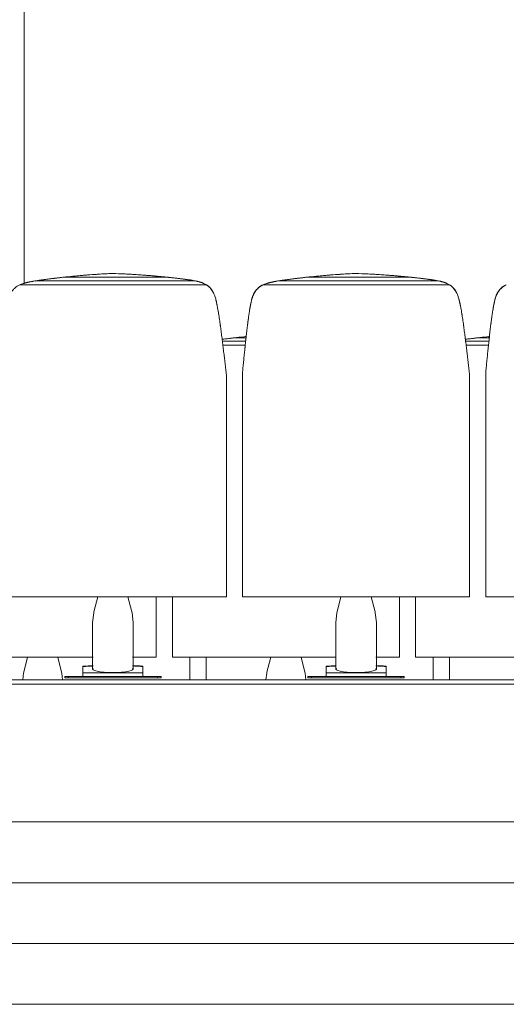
# Model space of a CAD drawing. Header units: metres. Extents: x 3.7 to 90.5, y -1.7 to 14.3.
# Tile 130 of 256: x 51.8 to 53, y -1.3 to 1.1. Entities that reach past the tile are written whole.
import ezdxf

# ---------------------------------------------------------------- set-up
doc = ezdxf.new("R2010")
doc.units = ezdxf.units.M
for name, color, linetype, lineweight in [('A-FLOR', 7, 'Continuous', 18), ('A-FLOR-MCUT', 7, 'Continuous', 18), ('A-WALL', 7, 'Continuous', 18), ('I-FURN', 7, 'Continuous', 18)]:
    doc.layers.add(name, color=color, linetype=linetype, lineweight=lineweight)

# ---------------------------------------------------------------- blocks, each defined once
blk = doc.blocks.new('Furniture_Figueras-Seating_Smartseat_13011 - 13011-7113735-Corte 2')
at = {"layer": 'I-FURN'}
for points, knots in [([(58.151, -0.4834), (58.151, -0.4954), (58.151, -0.5151), (58.151, -0.5336), (58.151, -0.54)], [-0.376105, -0.376105, -0.376105, -0.376105, -0.2658746, -0.2084118, -0.2084118, -0.2084118, -0.2084118]), ([(58.191, -0.54), (58.191, -0.5336), (58.191, -0.5151), (58.191, -0.4954), (58.191, -0.4834)], [0.2084197, 0.2084197, 0.2084197, 0.2084197, 0.2658746, 0.3763045, 0.3763045, 0.3763045, 0.3763045]), ([(58.751, -0.4834), (58.751, -0.4954), (58.751, -0.5151), (58.751, -0.5336), (58.751, -0.54)], [-0.376105, -0.376105, -0.376105, -0.376105, -0.2658746, -0.2084118, -0.2084118, -0.2084118, -0.2084118]), ([(58.791, -0.54), (58.791, -0.5336), (58.791, -0.5151), (58.791, -0.4954), (58.791, -0.4834)], [0.2084197, 0.2084197, 0.2084197, 0.2084197, 0.2658746, 0.3763045, 0.3763045, 0.3763045, 0.3763045])]:
    blk.add_open_spline(points, degree=3, knots=knots, dxfattribs=at)
blk = doc.blocks.new('Furniture_Figueras-Seating_Smartseat_13011 - 13011-6860599-Corte 2')
at = {"layer": 'I-FURN'}
for p, q in [((58.2885, 0.2958), (58.2311, 0.2958)), ((58.2642, 0.3044), (58.2895, 0.3044)), ((58.8885, 0.2958), (58.8311, 0.2958)), ((58.8642, 0.3044), (58.8895, 0.3044)), ((58.2875, 0.2859), (58.2323, 0.2859)), ((58.8875, 0.2859), (58.8323, 0.2859)), ((57.5078, -0.4835), (57.9121, -0.4835)), ((57.7505, -0.4835), (57.741, -0.5208)), ((57.8345, -0.5208), (57.825, -0.4835)), ((58.0096, -0.4835), (58.0678, -0.4835)), ((58.0398, -0.4835), (58.0678, -0.4835)), ((58.0678, -0.4835), (58.0678, -0.4778)), ((58.1078, -0.4778), (58.1078, -0.4835)), ((58.1078, -0.4835), (58.5121, -0.4835)), ((58.1078, -0.4835), (58.1358, -0.4835)), ((58.3505, -0.4835), (58.341, -0.5208)), ((58.4345, -0.5208), (58.425, -0.4835)), ((58.6096, -0.4835), (58.6678, -0.4835)), ((58.6398, -0.4835), (58.6678, -0.4835)), ((58.6678, -0.4835), (58.6678, -0.4778)), ((58.7078, -0.4778), (58.7078, -0.4835)), ((58.7078, -0.4835), (59.1121, -0.4835)), ((58.7078, -0.4835), (58.7358, -0.4835))]:
    blk.add_line(p, q, dxfattribs=at)
at = {"layer": 'I-FURN', "flags": 128}
for points in [[(57.7385, -0.54), (57.7405, -0.5231), (57.741, -0.5208)], [(57.837, -0.54), (57.835, -0.5231), (57.8345, -0.5208)], [(58.3385, -0.54), (58.3405, -0.5231), (58.341, -0.5208)], [(58.437, -0.54), (58.435, -0.5231), (58.4345, -0.5208)]]:
    blk.add_lwpolyline(points, dxfattribs=at)
at = {"layer": 'I-FURN'}
for points, knots in [([(58.2303, 0.3003), (58.2334, 0.3007), (58.2405, 0.3016), (58.2517, 0.303), (58.26, 0.3039), (58.2642, 0.3044)], [0.7984229, 0.7984229, 0.7984229, 0.7984229, 0.8571429, 0.9285714, 1, 1, 1, 1]), ([(58.2893, 0.307), (58.2817, 0.3063), (58.2663, 0.3047), (58.2465, 0.3024), (58.2347, 0.3009), (58.2306, 0.3003), (58.2304, 0.3003)], [0, 0, 0, 0, 0.125, 0.25, 0.3125, 0.3155458, 0.3155458, 0.3155458, 0.3155458]), ([(58.2499, 0.3027), (58.2513, 0.3029), (58.2541, 0.3032), (58.2569, 0.3036), (58.2583, 0.3038)], [0.70560011, 0.70560011, 0.70560011, 0.70560011, 0.71428571, 0.72391194, 0.72391194, 0.72391194, 0.72391194]), ([(58.8303, 0.3003), (58.8334, 0.3007), (58.8405, 0.3016), (58.8517, 0.303), (58.86, 0.3039), (58.8642, 0.3044)], [0.7984229, 0.7984229, 0.7984229, 0.7984229, 0.8571429, 0.9285714, 1, 1, 1, 1]), ([(58.8893, 0.307), (58.8817, 0.3063), (58.8663, 0.3047), (58.8465, 0.3024), (58.8347, 0.3009), (58.8306, 0.3003), (58.8304, 0.3003)], [0, 0, 0, 0, 0.125, 0.25, 0.3125, 0.3155458, 0.3155458, 0.3155458, 0.3155458]), ([(58.8499, 0.3027), (58.8513, 0.3029), (58.8541, 0.3032), (58.8569, 0.3036), (58.8583, 0.3038)], [0.70560011, 0.70560011, 0.70560011, 0.70560011, 0.71428571, 0.72391194, 0.72391194, 0.72391194, 0.72391194]), ([(58.0678, -0.3346), (58.0678, -0.3459), (58.0678, -0.3751), (58.0678, -0.4142), (58.0678, -0.4519), (58.0678, -0.4778)], [-0.3685098, -0.3685098, -0.3685098, -0.3685098, -0.2658746, -0.1189851, 0, 0, 0, 0]), ([(58.1078, -0.4778), (58.1078, -0.4519), (58.1078, -0.4142), (58.1078, -0.3752), (58.1078, -0.346), (58.1078, -0.3347)], [0, 0, 0, 0, 0.1189851, 0.2658746, 0.3681796, 0.3681796, 0.3681796, 0.3681796]), ([(58.6678, -0.3346), (58.6678, -0.3459), (58.6678, -0.3751), (58.6678, -0.4142), (58.6678, -0.4519), (58.6678, -0.4778)], [-0.3685098, -0.3685098, -0.3685098, -0.3685098, -0.2658746, -0.1189851, 0, 0, 0, 0]), ([(58.7078, -0.4778), (58.7078, -0.4519), (58.7078, -0.4142), (58.7078, -0.3752), (58.7078, -0.346), (58.7078, -0.3347)], [0, 0, 0, 0, 0.1189851, 0.2658746, 0.3681796, 0.3681796, 0.3681796, 0.3681796])]:
    blk.add_open_spline(points, degree=3, knots=knots, dxfattribs=at)
for points in [[(58.2642, 0.3044), (58.2527, 0.3031), (58.2415, 0.3018), (58.2305, 0.3003)], [(58.2867, 0.3067), (58.2877, 0.3069), (58.2887, 0.307), (58.2897, 0.3071)], [(58.8642, 0.3044), (58.8527, 0.3031), (58.8415, 0.3018), (58.8305, 0.3003)], [(58.8867, 0.3067), (58.8877, 0.3069), (58.8887, 0.307), (58.8897, 0.3071)]]:
    blk.add_open_spline(points, degree=3, dxfattribs=at)
blk = doc.blocks.new('Furniture_Figueras-Seating_Smartseat_13011 - 13011-7674538-Corte 2')
at = {"layer": 'I-FURN'}
for p, q in [((57.9586, 0.4628), (57.9579, 0.4627)), ((57.961, 0.4627), (57.9579, 0.4627)), ((58.5586, 0.4628), (58.5579, 0.4627)), ((58.561, 0.4627), (58.5579, 0.4627)), ((58.1628, 0.4447), (57.7714, 0.4447)), ((57.8373, 0.4533), (58.0979, 0.4533)), ((58.7628, 0.4447), (58.3714, 0.4447)), ((58.4373, 0.4533), (58.6979, 0.4533)), ((58.1917, 0.4348), (57.7314, 0.4348)), ((58.7917, 0.4348), (58.3314, 0.4348)), ((57.6809, -0.3346), (58.2409, -0.3346)), ((57.9236, -0.3346), (57.9141, -0.372)), ((58.0076, -0.372), (57.9981, -0.3346)), ((58.2129, -0.3346), (58.2409, -0.3346)), ((58.2409, -0.3346), (58.2409, -0.3289)), ((58.2809, -0.3289), (58.2809, -0.3346)), ((58.2809, -0.3346), (58.8409, -0.3346)), ((58.2809, -0.3346), (58.3089, -0.3346)), ((58.5236, -0.3346), (58.5141, -0.372)), ((58.6076, -0.372), (58.5981, -0.3346)), ((58.8129, -0.3346), (58.8409, -0.3346)), ((58.8409, -0.3346), (58.8409, -0.3289)), ((58.8809, -0.3289), (58.8809, -0.3346)), ((58.8809, -0.3346), (59.4409, -0.3346)), ((58.8809, -0.3346), (58.9089, -0.3346)), ((57.9109, -0.398), (57.9109, -0.513)), ((58.0109, -0.513), (58.0109, -0.398)), ((58.5109, -0.398), (58.5109, -0.513)), ((58.6109, -0.513), (58.6109, -0.398)), ((57.8871, -0.5226), (57.8871, -0.507)), ((58.0349, -0.5068), (58.0349, -0.5226)), ((58.4871, -0.5226), (58.4871, -0.507)), ((58.6349, -0.5068), (58.6349, -0.5226)), ((57.842, -0.531), (57.842, -0.535)), ((57.8508, -0.531), (57.842, -0.531)), ((57.8868, -0.531), (57.8508, -0.531)), ((57.8508, -0.535), (57.8508, -0.531)), ((57.8871, -0.5279), (57.8871, -0.5226)), ((57.8871, -0.5226), (58.0349, -0.5226)), ((57.8871, -0.5279), (57.8871, -0.531)), ((57.8871, -0.531), (57.8935, -0.531)), ((58.0311, -0.531), (57.8907, -0.531)), ((58.0283, -0.531), (58.0349, -0.531)), ((58.0349, -0.5226), (58.0349, -0.5279)), ((58.0349, -0.531), (58.0349, -0.5279)), ((58.0709, -0.531), (58.0352, -0.531)), ((58.0797, -0.531), (58.0709, -0.531)), ((58.0709, -0.531), (58.0709, -0.535)), ((58.0797, -0.535), (58.0797, -0.531)), ((58.442, -0.531), (58.442, -0.535)), ((58.4508, -0.531), (58.442, -0.531)), ((58.4868, -0.531), (58.4508, -0.531)), ((58.4508, -0.535), (58.4508, -0.531)), ((58.4871, -0.5279), (58.4871, -0.5226)), ((58.4871, -0.5226), (58.6349, -0.5226)), ((58.4871, -0.5279), (58.4871, -0.531)), ((58.4871, -0.531), (58.4935, -0.531)), ((58.6311, -0.531), (58.4907, -0.531)), ((58.6283, -0.531), (58.6349, -0.531)), ((58.6349, -0.5226), (58.6349, -0.5279)), ((58.6349, -0.531), (58.6349, -0.5279)), ((58.6709, -0.531), (58.6352, -0.531)), ((58.6797, -0.531), (58.6709, -0.531)), ((58.6709, -0.531), (58.6709, -0.535)), ((58.6797, -0.535), (58.6797, -0.531)), ((57.842, -0.535), (57.8508, -0.535)), ((57.8508, -0.535), (58.0709, -0.535)), ((58.0709, -0.535), (58.0797, -0.535)), ((58.442, -0.535), (58.4508, -0.535)), ((58.4508, -0.535), (58.6709, -0.535)), ((58.6709, -0.535), (58.6797, -0.535))]:
    blk.add_line(p, q, dxfattribs=at)
at = {"layer": 'I-FURN', "flags": 128}
for points in [[(57.9109, -0.398), (57.9136, -0.3742), (57.9141, -0.372)], [(58.0109, -0.398), (58.0082, -0.3742), (58.0076, -0.372)], [(58.5109, -0.398), (58.5136, -0.3742), (58.5141, -0.372)], [(58.6109, -0.398), (58.6082, -0.3742), (58.6076, -0.372)]]:
    blk.add_lwpolyline(points, dxfattribs=at)
at = {"layer": 'I-FURN'}
for centre, major_axis, ratio, start_param, end_param in [((57.9051, 0.2595), (0.597, 0), 0.34202, 1.477008, 1.480066), ((58.5051, 0.2595), (0.597, 0), 0.34202, 1.477008, 1.480066), ((57.9609, -0.513), (0.05, 0), 0.173648, 2.917193, 4.712389), ((57.9609, -0.513), (0.05, 0), 0.173648, 4.712389, 6.507585), ((58.5609, -0.513), (0.05, 0), 0.173648, 2.917193, 4.712389), ((58.5609, -0.513), (0.05, 0), 0.173648, 4.712389, 6.507585)]:
    blk.add_ellipse(centre, major_axis=major_axis, ratio=ratio, start_param=start_param, end_param=end_param, dxfattribs=at)
for points in [[(57.9579, 0.4627), (57.9419, 0.4621), (57.9099, 0.4602), (57.8782, 0.4574), (57.8624, 0.4559)], [(58.0711, 0.4559), (58.0529, 0.4575), (58.0163, 0.4604), (57.9795, 0.4622), (57.961, 0.4627)], [(58.5579, 0.4627), (58.5419, 0.4621), (58.5099, 0.4602), (58.4782, 0.4574), (58.4624, 0.4559)], [(58.6711, 0.4559), (58.6529, 0.4575), (58.6163, 0.4604), (58.5795, 0.4622), (58.561, 0.4627)], [(57.8373, 0.4533), (57.8258, 0.452), (57.8034, 0.4493), (57.7819, 0.4463), (57.7714, 0.4447)], [(57.7926, 0.4478), (57.7931, 0.4478), (57.7936, 0.4479), (57.7941, 0.4479)], [(58.1628, 0.4447), (58.1528, 0.4464), (58.1318, 0.4495), (58.1094, 0.4521), (58.0979, 0.4533)], [(58.1145, 0.4514), (58.1152, 0.4514), (58.1159, 0.4513), (58.1166, 0.4512)], [(58.4373, 0.4533), (58.4258, 0.452), (58.4034, 0.4493), (58.3819, 0.4463), (58.3714, 0.4447)], [(58.3926, 0.4478), (58.3931, 0.4478), (58.3936, 0.4479), (58.3941, 0.4479)], [(58.7628, 0.4447), (58.7528, 0.4464), (58.7318, 0.4495), (58.7094, 0.4521), (58.6979, 0.4533)], [(58.7145, 0.4514), (58.7152, 0.4514), (58.7159, 0.4513), (58.7166, 0.4512)], [(58.1917, 0.4348), (58.1924, 0.4343), (58.1931, 0.4339), (58.1937, 0.4334)], [(58.3295, 0.4336), (58.3299, 0.4339), (58.3303, 0.4342), (58.3306, 0.4344)], [(58.7917, 0.4348), (58.7924, 0.4343), (58.7931, 0.4339), (58.7937, 0.4334)], [(58.9295, 0.4336), (58.9299, 0.4339), (58.9303, 0.4342), (58.9306, 0.4344)], [(58.215, 0.3972), (58.2151, 0.3968), (58.2152, 0.3964), (58.2153, 0.396)], [(58.2156, 0.3947), (58.216, 0.393), (58.2163, 0.3914), (58.2166, 0.3897)], [(58.2166, 0.3897), (58.2163, 0.3914), (58.216, 0.393), (58.2156, 0.3947)], [(58.2164, 0.3922), (58.2167, 0.391), (58.2169, 0.3899), (58.2172, 0.3887)], [(58.302, 0.3914), (58.3022, 0.3925), (58.3025, 0.3936), (58.3027, 0.3947)], [(58.3027, 0.3947), (58.3025, 0.3936), (58.3022, 0.3925), (58.302, 0.3914)], [(58.815, 0.3972), (58.8151, 0.3968), (58.8152, 0.3964), (58.8153, 0.396)], [(58.8156, 0.3947), (58.816, 0.393), (58.8163, 0.3914), (58.8166, 0.3897)], [(58.8166, 0.3897), (58.8163, 0.3914), (58.816, 0.393), (58.8156, 0.3947)], [(58.8164, 0.3922), (58.8167, 0.391), (58.8169, 0.3899), (58.8172, 0.3887)], [(58.902, 0.3914), (58.9022, 0.3925), (58.9025, 0.3936), (58.9027, 0.3947)], [(58.9027, 0.3947), (58.9025, 0.3936), (58.9022, 0.3925), (58.902, 0.3914)], [(58.2304, 0.3013), (58.2305, 0.3007), (58.2305, 0.3), (58.2306, 0.2994)], [(58.8304, 0.3013), (58.8305, 0.3007), (58.8305, 0.3), (58.8306, 0.2994)], [(58.2337, 0.2743), (58.2339, 0.2729), (58.234, 0.2715), (58.2342, 0.2702)], [(58.2342, 0.2702), (58.234, 0.2715), (58.2339, 0.2729), (58.2337, 0.2743)], [(58.234, 0.272), (58.2341, 0.2715), (58.2341, 0.2709), (58.2342, 0.2704)], [(58.2865, 0.2778), (58.2867, 0.2791), (58.2868, 0.2803), (58.287, 0.2817)], [(58.2865, 0.2767), (58.2866, 0.2776), (58.2867, 0.2785), (58.2868, 0.2794)], [(58.2868, 0.2794), (58.2867, 0.2785), (58.2866, 0.2776), (58.2865, 0.2767)], [(58.8337, 0.2743), (58.8339, 0.2729), (58.834, 0.2715), (58.8342, 0.2702)], [(58.8342, 0.2702), (58.834, 0.2715), (58.8339, 0.2729), (58.8337, 0.2743)], [(58.834, 0.272), (58.8341, 0.2715), (58.8341, 0.2709), (58.8342, 0.2704)], [(58.8865, 0.2778), (58.8867, 0.2791), (58.8868, 0.2803), (58.887, 0.2817)], [(58.8865, 0.2767), (58.8866, 0.2776), (58.8867, 0.2785), (58.8868, 0.2794)], [(58.8868, 0.2794), (58.8867, 0.2785), (58.8866, 0.2776), (58.8865, 0.2767)], [(57.8871, -0.5059), (57.8954, -0.5054), (57.9037, -0.5051), (57.9121, -0.5048)], [(57.8871, -0.507), (57.8871, -0.5067), (57.8871, -0.5063), (57.8871, -0.506), (57.8871, -0.5059)], [(58.0096, -0.5047), (58.0181, -0.505), (58.0265, -0.5053), (58.0349, -0.5057)], [(58.0349, -0.5057), (58.0349, -0.5058), (58.0349, -0.5061), (58.0349, -0.5066), (58.0349, -0.5068)], [(58.4871, -0.5059), (58.4954, -0.5054), (58.5037, -0.5051), (58.5121, -0.5048)], [(58.4871, -0.507), (58.4871, -0.5067), (58.4871, -0.5063), (58.4871, -0.506), (58.4871, -0.5059)], [(58.6096, -0.5047), (58.6181, -0.505), (58.6265, -0.5053), (58.6349, -0.5057)], [(58.6349, -0.5057), (58.6349, -0.5058), (58.6349, -0.5061), (58.6349, -0.5066), (58.6349, -0.5068)]]:
    blk.add_open_spline(points, degree=3, dxfattribs=at)
for points, knots in [([(57.9153, 0.4602), (57.9188, 0.4605), (57.9278, 0.4612), (57.9424, 0.4621), (57.9536, 0.4626), (57.9592, 0.4628)], [0.90583312, 0.90583312, 0.90583312, 0.90583312, 0.92857143, 0.96428571, 1, 1, 1, 1]), ([(57.9592, 0.4628), (57.9698, 0.4625), (57.9858, 0.4618), (58.0067, 0.4607), (58.0224, 0.4597), (58.0384, 0.4587), (58.0531, 0.4575), (58.0624, 0.4567), (58.0665, 0.4563)], [0, 0, 0, 0, 0.0666667, 0.1, 0.1333333, 0.1666667, 0.2, 0.2258472, 0.2258472, 0.2258472, 0.2258472]), ([(58.5153, 0.4602), (58.5188, 0.4605), (58.5278, 0.4612), (58.5424, 0.4621), (58.5536, 0.4626), (58.5592, 0.4628)], [0.90583312, 0.90583312, 0.90583312, 0.90583312, 0.92857143, 0.96428571, 1, 1, 1, 1]), ([(58.5592, 0.4628), (58.5698, 0.4625), (58.5858, 0.4618), (58.6067, 0.4607), (58.6224, 0.4597), (58.6384, 0.4587), (58.6531, 0.4575), (58.6624, 0.4567), (58.6665, 0.4563)], [0, 0, 0, 0, 0.0666667, 0.1, 0.1333333, 0.1666667, 0.2, 0.2258472, 0.2258472, 0.2258472, 0.2258472]), ([(57.7714, 0.4447), (57.7692, 0.4445), (57.7659, 0.444), (57.762, 0.4432), (57.7598, 0.4428), (57.7581, 0.4424), (57.7564, 0.442), (57.7541, 0.4416), (57.7513, 0.441), (57.7484, 0.4403), (57.7462, 0.4398), (57.7445, 0.4393), (57.7428, 0.4388), (57.7406, 0.4382), (57.7368, 0.4369), (57.7336, 0.4356), (57.7314, 0.4348)], [0, 0, 0, 0, 0.166667, 0.25, 0.291667, 0.333333, 0.375, 0.416667, 0.5, 0.583333, 0.625, 0.666667, 0.708333, 0.75, 0.833333, 1, 1, 1, 1]), ([(57.7464, 0.4398), (57.7468, 0.44), (57.7476, 0.4402), (57.7484, 0.4404), (57.7488, 0.4405)], [0.42857143, 0.42857143, 0.42857143, 0.42857143, 0.4375, 0.44400406, 0.44400406, 0.44400406, 0.44400406]), ([(57.7515, 0.4411), (57.7513, 0.4411), (57.7507, 0.4409), (57.7496, 0.4407), (57.7487, 0.4404), (57.7482, 0.4403)], [0.60684528, 0.60684528, 0.60684528, 0.60684528, 0.609375, 0.6171875, 0.625, 0.625, 0.625, 0.625]), ([(57.7621, 0.4431), (57.7627, 0.4433), (57.7635, 0.4434), (57.7643, 0.4436), (57.7644, 0.4436)], [0.571428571, 0.571428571, 0.571428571, 0.571428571, 0.575892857, 0.576647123, 0.576647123, 0.576647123, 0.576647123]), ([(57.7685, 0.4442), (57.7688, 0.4443), (57.7701, 0.4445), (57.7722, 0.4448), (57.7757, 0.4454), (57.7799, 0.446), (57.785, 0.4467), (57.7902, 0.4474), (57.7958, 0.4482), (57.8032, 0.4492), (57.8129, 0.4504), (57.8248, 0.4518), (57.8331, 0.4528), (57.8373, 0.4533)], [0.5652266, 0.5652266, 0.5652266, 0.5652266, 0.5714286, 0.5892857, 0.6071429, 0.6428571, 0.6785714, 0.7142857, 0.75, 0.7857143, 0.8571429, 0.9285714, 1, 1, 1, 1]), ([(57.8624, 0.4559), (57.8548, 0.4551), (57.8395, 0.4536), (57.8196, 0.4512), (57.8041, 0.4493), (57.7925, 0.4477), (57.7834, 0.4465), (57.7771, 0.4456), (57.7734, 0.445), (57.7716, 0.4447), (57.7707, 0.4446)], [0, 0, 0, 0, 0.125, 0.25, 0.3125, 0.375, 0.4375, 0.46875, 0.484375, 0.5, 0.5, 0.5, 0.5]), ([(57.823, 0.4516), (57.8244, 0.4518), (57.8272, 0.4521), (57.83, 0.4525), (57.8314, 0.4526)], [0.70560011, 0.70560011, 0.70560011, 0.70560011, 0.71428571, 0.72391194, 0.72391194, 0.72391194, 0.72391194]), ([(57.8598, 0.4556), (57.8653, 0.4562), (57.8764, 0.4573), (57.8912, 0.4585), (57.9004, 0.4592), (57.9041, 0.4594)], [0.78571429, 0.78571429, 0.78571429, 0.78571429, 0.82142857, 0.85714286, 0.88136691, 0.88136691, 0.88136691, 0.88136691]), ([(58.1591, 0.4454), (58.1582, 0.4455), (58.1565, 0.4458), (58.1539, 0.4463), (58.1504, 0.4469), (58.1461, 0.4475), (58.1409, 0.4482), (58.1339, 0.4491), (58.1252, 0.4502), (58.1146, 0.4514), (58.1036, 0.4527), (58.0925, 0.4538), (58.0818, 0.4549), (58.0747, 0.4556), (58.0711, 0.4559)], [0.484375, 0.484375, 0.484375, 0.484375, 0.5, 0.515625, 0.53125, 0.5625, 0.59375, 0.625, 0.6875, 0.75, 0.8125, 0.875, 0.9375, 1, 1, 1, 1]), ([(58.0815, 0.4549), (58.0829, 0.4548), (58.0866, 0.4544), (58.0903, 0.454), (58.0926, 0.4538)], [0.25768219, 0.25768219, 0.25768219, 0.25768219, 0.26666667, 0.28146409, 0.28146409, 0.28146409, 0.28146409]), ([(58.0979, 0.4533), (58.1025, 0.4528), (58.1115, 0.4518), (58.1213, 0.4506), (58.1267, 0.45), (58.1279, 0.4498)], [0, 0, 0, 0, 0.0833333, 0.1666667, 0.1920482, 0.1920482, 0.1920482, 0.1920482]), ([(58.1347, 0.449), (58.1352, 0.449), (58.1377, 0.4486), (58.1411, 0.4482), (58.1449, 0.4477), (58.1477, 0.4472), (58.1505, 0.4468), (58.1533, 0.4464), (58.1552, 0.4461), (58.1561, 0.446)], [0.2389943, 0.2389943, 0.2389943, 0.2389943, 0.25, 0.2916667, 0.3125, 0.3333333, 0.3541667, 0.375, 0.3968038, 0.3968038, 0.3968038, 0.3968038]), ([(58.1421, 0.448), (58.1428, 0.4479), (58.1447, 0.4477), (58.1472, 0.4473), (58.1491, 0.447), (58.1496, 0.4469)], [0.3873475, 0.3873475, 0.3873475, 0.3873475, 0.39166667, 0.4, 0.40348941, 0.40348941, 0.40348941, 0.40348941]), ([(58.1917, 0.4348), (58.1906, 0.4355), (58.1882, 0.4368), (58.1853, 0.4382), (58.1829, 0.4392), (58.181, 0.4399), (58.1795, 0.4404), (58.1783, 0.4408), (58.1774, 0.4411), (58.1764, 0.4414), (58.1752, 0.4418), (58.1736, 0.4422), (58.1717, 0.4427), (58.1699, 0.4432), (58.1681, 0.4436), (58.1657, 0.4442), (58.164, 0.4445), (58.1628, 0.4447)], [0, 0, 0, 0, 0.125, 0.25, 0.3125, 0.375, 0.4375, 0.46875, 0.5, 0.53125, 0.5625, 0.625, 0.6875, 0.75, 0.8125, 0.875, 1, 1, 1, 1]), ([(58.3714, 0.4447), (58.3692, 0.4445), (58.3659, 0.444), (58.362, 0.4432), (58.3598, 0.4428), (58.3581, 0.4424), (58.3564, 0.442), (58.3541, 0.4416), (58.3513, 0.441), (58.3484, 0.4403), (58.3462, 0.4398), (58.3445, 0.4393), (58.3428, 0.4388), (58.3406, 0.4382), (58.3368, 0.4369), (58.3336, 0.4356), (58.3314, 0.4348)], [0, 0, 0, 0, 0.166667, 0.25, 0.291667, 0.333333, 0.375, 0.416667, 0.5, 0.583333, 0.625, 0.666667, 0.708333, 0.75, 0.833333, 1, 1, 1, 1]), ([(58.3464, 0.4398), (58.3468, 0.44), (58.3476, 0.4402), (58.3484, 0.4404), (58.3488, 0.4405)], [0.42857143, 0.42857143, 0.42857143, 0.42857143, 0.4375, 0.44400406, 0.44400406, 0.44400406, 0.44400406]), ([(58.3515, 0.4411), (58.3513, 0.4411), (58.3507, 0.4409), (58.3496, 0.4407), (58.3487, 0.4404), (58.3482, 0.4403)], [0.60684528, 0.60684528, 0.60684528, 0.60684528, 0.609375, 0.6171875, 0.625, 0.625, 0.625, 0.625]), ([(58.3621, 0.4431), (58.3627, 0.4433), (58.3635, 0.4434), (58.3643, 0.4436), (58.3644, 0.4436)], [0.571428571, 0.571428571, 0.571428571, 0.571428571, 0.575892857, 0.576647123, 0.576647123, 0.576647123, 0.576647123]), ([(58.3685, 0.4442), (58.3688, 0.4443), (58.3701, 0.4445), (58.3722, 0.4448), (58.3757, 0.4454), (58.3799, 0.446), (58.385, 0.4467), (58.3902, 0.4474), (58.3958, 0.4482), (58.4032, 0.4492), (58.4129, 0.4504), (58.4248, 0.4518), (58.4331, 0.4528), (58.4373, 0.4533)], [0.5652266, 0.5652266, 0.5652266, 0.5652266, 0.5714286, 0.5892857, 0.6071429, 0.6428571, 0.6785714, 0.7142857, 0.75, 0.7857143, 0.8571429, 0.9285714, 1, 1, 1, 1]), ([(58.4624, 0.4559), (58.4548, 0.4551), (58.4395, 0.4536), (58.4196, 0.4512), (58.4041, 0.4493), (58.3925, 0.4477), (58.3834, 0.4465), (58.3771, 0.4456), (58.3734, 0.445), (58.3716, 0.4447), (58.3707, 0.4446)], [0, 0, 0, 0, 0.125, 0.25, 0.3125, 0.375, 0.4375, 0.46875, 0.484375, 0.5, 0.5, 0.5, 0.5]), ([(58.423, 0.4516), (58.4244, 0.4518), (58.4272, 0.4521), (58.43, 0.4525), (58.4314, 0.4526)], [0.70560011, 0.70560011, 0.70560011, 0.70560011, 0.71428571, 0.72391194, 0.72391194, 0.72391194, 0.72391194]), ([(58.4598, 0.4556), (58.4653, 0.4562), (58.4764, 0.4573), (58.4912, 0.4585), (58.5004, 0.4592), (58.5041, 0.4594)], [0.78571429, 0.78571429, 0.78571429, 0.78571429, 0.82142857, 0.85714286, 0.88136691, 0.88136691, 0.88136691, 0.88136691]), ([(58.7591, 0.4454), (58.7582, 0.4455), (58.7565, 0.4458), (58.7539, 0.4463), (58.7504, 0.4469), (58.7461, 0.4475), (58.7409, 0.4482), (58.7339, 0.4491), (58.7252, 0.4502), (58.7146, 0.4514), (58.7036, 0.4527), (58.6925, 0.4538), (58.6818, 0.4549), (58.6747, 0.4556), (58.6711, 0.4559)], [0.484375, 0.484375, 0.484375, 0.484375, 0.5, 0.515625, 0.53125, 0.5625, 0.59375, 0.625, 0.6875, 0.75, 0.8125, 0.875, 0.9375, 1, 1, 1, 1]), ([(58.6815, 0.4549), (58.6829, 0.4548), (58.6866, 0.4544), (58.6903, 0.454), (58.6926, 0.4538)], [0.25768219, 0.25768219, 0.25768219, 0.25768219, 0.26666667, 0.28146409, 0.28146409, 0.28146409, 0.28146409]), ([(58.6979, 0.4533), (58.7025, 0.4528), (58.7115, 0.4518), (58.7213, 0.4506), (58.7267, 0.45), (58.7279, 0.4498)], [0, 0, 0, 0, 0.0833333, 0.1666667, 0.1920482, 0.1920482, 0.1920482, 0.1920482]), ([(58.7347, 0.449), (58.7352, 0.449), (58.7377, 0.4486), (58.7411, 0.4482), (58.7449, 0.4477), (58.7477, 0.4472), (58.7505, 0.4468), (58.7533, 0.4464), (58.7552, 0.4461), (58.7561, 0.446)], [0.2389943, 0.2389943, 0.2389943, 0.2389943, 0.25, 0.2916667, 0.3125, 0.3333333, 0.3541667, 0.375, 0.3968038, 0.3968038, 0.3968038, 0.3968038]), ([(58.7421, 0.448), (58.7428, 0.4479), (58.7447, 0.4477), (58.7472, 0.4473), (58.7491, 0.447), (58.7496, 0.4469)], [0.3873475, 0.3873475, 0.3873475, 0.3873475, 0.39166667, 0.4, 0.40348941, 0.40348941, 0.40348941, 0.40348941]), ([(58.7917, 0.4348), (58.7906, 0.4355), (58.7882, 0.4368), (58.7853, 0.4382), (58.7829, 0.4392), (58.781, 0.4399), (58.7795, 0.4404), (58.7783, 0.4408), (58.7774, 0.4411), (58.7764, 0.4414), (58.7752, 0.4418), (58.7736, 0.4422), (58.7717, 0.4427), (58.7699, 0.4432), (58.7681, 0.4436), (58.7657, 0.4442), (58.764, 0.4445), (58.7628, 0.4447)], [0, 0, 0, 0, 0.125, 0.25, 0.3125, 0.375, 0.4375, 0.46875, 0.5, 0.53125, 0.5625, 0.625, 0.6875, 0.75, 0.8125, 0.875, 1, 1, 1, 1]), ([(57.7314, 0.4348), (57.727, 0.433), (57.721, 0.4291), (57.7153, 0.423), (57.7125, 0.4192), (57.7105, 0.4162), (57.7087, 0.4131), (57.7068, 0.4088), (57.7049, 0.4032), (57.7034, 0.3974), (57.7024, 0.3933), (57.7018, 0.3909), (57.7014, 0.3891), (57.701, 0.3874), (57.7004, 0.385), (57.6996, 0.3808), (57.6986, 0.375), (57.6977, 0.3693), (57.6971, 0.3649), (57.6965, 0.3616), (57.696, 0.3582), (57.6954, 0.3536), (57.6946, 0.3478), (57.6937, 0.3407), (57.6928, 0.3339), (57.692, 0.327), (57.6909, 0.3175), (57.6895, 0.305), (57.688, 0.2908), (57.6865, 0.2767), (57.685, 0.2626), (57.6836, 0.2486), (57.6822, 0.2342), (57.6813, 0.2248), (57.6809, 0.2204)], [0, 0, 0, 0, 0.0625, 0.09375, 0.109375, 0.125, 0.140625, 0.15625, 0.1875, 0.21875, 0.234375, 0.242188, 0.25, 0.257812, 0.265625, 0.28125, 0.3125, 0.34375, 0.359375, 0.375, 0.390625, 0.40625, 0.4375, 0.46875, 0.5, 0.53125, 0.5625, 0.625, 0.6875, 0.75, 0.8125, 0.875, 0.9375, 1, 1, 1, 1]), ([(58.2409, 0.213), (58.2406, 0.2152), (58.2401, 0.2196), (58.239, 0.229), (58.2376, 0.2414), (58.2359, 0.2559), (58.2342, 0.2701), (58.2325, 0.2845), (58.2307, 0.2993), (58.2291, 0.3116), (58.2279, 0.3211), (58.2269, 0.328), (58.226, 0.3351), (58.225, 0.3423), (58.224, 0.3496), (58.2228, 0.3566), (58.2217, 0.3635), (58.2206, 0.3705), (58.2195, 0.3766), (58.2187, 0.3809), (58.2182, 0.3834), (58.2178, 0.3852), (58.2174, 0.3871), (58.2169, 0.3895), (58.216, 0.3936), (58.2147, 0.3994), (58.2131, 0.405), (58.2115, 0.4095), (58.2094, 0.4139), (58.2064, 0.4193), (58.2008, 0.4273), (58.1956, 0.4322), (58.1917, 0.4348)], [0, 0, 0, 0, 0.03125, 0.0625, 0.125, 0.1875, 0.25, 0.3125, 0.375, 0.4375, 0.46875, 0.5, 0.53125, 0.5625, 0.59375, 0.625, 0.65625, 0.6875, 0.71875, 0.734375, 0.742188, 0.75, 0.757812, 0.765625, 0.78125, 0.8125, 0.84375, 0.859375, 0.875, 0.90625, 0.9375, 1, 1, 1, 1]), ([(58.2097, 0.4134), (58.2095, 0.414), (58.2084, 0.416), (58.2063, 0.4197), (58.2033, 0.4241), (58.1998, 0.4283), (58.1965, 0.4315), (58.1942, 0.4332), (58.1933, 0.4338)], [0.1144692, 0.1144692, 0.1144692, 0.1144692, 0.125, 0.15625, 0.1875, 0.21875, 0.25, 0.2700493, 0.2700493, 0.2700493, 0.2700493]), ([(58.2006, 0.4269), (58.2007, 0.4269), (58.2012, 0.4265), (58.202, 0.4257), (58.2032, 0.4245), (58.2043, 0.4233), (58.2052, 0.4222), (58.2057, 0.4214), (58.2059, 0.4211)], [0.52456884, 0.52456884, 0.52456884, 0.52456884, 0.525, 0.52916667, 0.53333333, 0.5375, 0.54166667, 0.54409223, 0.54409223, 0.54409223, 0.54409223]), ([(58.2026, 0.4248), (58.2032, 0.424), (58.2051, 0.4217), (58.2069, 0.4189), (58.2081, 0.4169), (58.2082, 0.4166)], [0.77060686, 0.77060686, 0.77060686, 0.77060686, 0.79166667, 0.83333333, 0.8408583, 0.8408583, 0.8408583, 0.8408583]), ([(58.3314, 0.4348), (58.327, 0.433), (58.321, 0.4291), (58.3153, 0.423), (58.3125, 0.4192), (58.3105, 0.4162), (58.3087, 0.4131), (58.3068, 0.4088), (58.3049, 0.4032), (58.3034, 0.3974), (58.3024, 0.3933), (58.3018, 0.3909), (58.3014, 0.3891), (58.301, 0.3874), (58.3004, 0.385), (58.2996, 0.3808), (58.2986, 0.375), (58.2977, 0.3693), (58.2971, 0.3649), (58.2965, 0.3616), (58.296, 0.3582), (58.2954, 0.3536), (58.2946, 0.3478), (58.2937, 0.3407), (58.2928, 0.3339), (58.292, 0.327), (58.2909, 0.3175), (58.2895, 0.305), (58.288, 0.2908), (58.2865, 0.2767), (58.285, 0.2626), (58.2836, 0.2486), (58.2822, 0.2342), (58.2813, 0.2248), (58.2809, 0.2204)], [0, 0, 0, 0, 0.0625, 0.09375, 0.109375, 0.125, 0.140625, 0.15625, 0.1875, 0.21875, 0.234375, 0.242188, 0.25, 0.257812, 0.265625, 0.28125, 0.3125, 0.34375, 0.359375, 0.375, 0.390625, 0.40625, 0.4375, 0.46875, 0.5, 0.53125, 0.5625, 0.625, 0.6875, 0.75, 0.8125, 0.875, 0.9375, 1, 1, 1, 1]), ([(58.3298, 0.4341), (58.3296, 0.434), (58.3285, 0.4334), (58.3267, 0.4324), (58.3243, 0.4308), (58.3213, 0.4285), (58.3177, 0.4253), (58.3139, 0.421), (58.3105, 0.4164), (58.3078, 0.4115), (58.3048, 0.4045), (58.3033, 0.3988), (58.3027, 0.3947)], [0.7299719, 0.7299719, 0.7299719, 0.7299719, 0.734375, 0.75, 0.765625, 0.78125, 0.8125, 0.84375, 0.875, 0.90625, 0.9375, 1, 1, 1, 1]), ([(58.3027, 0.3947), (58.3033, 0.3987), (58.3048, 0.4044), (58.3077, 0.4113), (58.3095, 0.4145), (58.3105, 0.4161)], [0, 0, 0, 0, 0.0714286, 0.1071429, 0.1428571, 0.1428571, 0.1428571, 0.1428571]), ([(58.3052, 0.4054), (58.3056, 0.4065), (58.3063, 0.4082), (58.3074, 0.4103), (58.3082, 0.4117), (58.3088, 0.4126), (58.3091, 0.413)], [0.41071429, 0.41071429, 0.41071429, 0.41071429, 0.41964286, 0.42410714, 0.42857143, 0.43189239, 0.43189239, 0.43189239, 0.43189239]), ([(58.3107, 0.4164), (58.3116, 0.4179), (58.3137, 0.4208), (58.3174, 0.425), (58.3209, 0.4282), (58.3238, 0.4304), (58.3253, 0.4315), (58.326, 0.432)], [0.145267, 0.145267, 0.145267, 0.145267, 0.1785714, 0.2142857, 0.25, 0.2678571, 0.2857143, 0.2857143, 0.2857143, 0.2857143]), ([(58.3269, 0.4325), (58.3274, 0.4328), (58.3283, 0.4334), (58.3292, 0.4338), (58.3297, 0.4341)], [0.29243225, 0.29243225, 0.29243225, 0.29243225, 0.30357143, 0.31349023, 0.31349023, 0.31349023, 0.31349023]), ([(58.8409, 0.213), (58.8406, 0.2152), (58.8401, 0.2196), (58.839, 0.229), (58.8376, 0.2414), (58.8359, 0.2559), (58.8342, 0.2701), (58.8325, 0.2845), (58.8307, 0.2993), (58.8291, 0.3116), (58.8279, 0.3211), (58.8269, 0.328), (58.826, 0.3351), (58.825, 0.3423), (58.824, 0.3496), (58.8228, 0.3566), (58.8217, 0.3635), (58.8206, 0.3705), (58.8195, 0.3766), (58.8187, 0.3809), (58.8182, 0.3834), (58.8178, 0.3852), (58.8174, 0.3871), (58.8169, 0.3895), (58.816, 0.3936), (58.8147, 0.3994), (58.8131, 0.405), (58.8115, 0.4095), (58.8094, 0.4139), (58.8064, 0.4193), (58.8008, 0.4273), (58.7956, 0.4322), (58.7917, 0.4348)], [0, 0, 0, 0, 0.03125, 0.0625, 0.125, 0.1875, 0.25, 0.3125, 0.375, 0.4375, 0.46875, 0.5, 0.53125, 0.5625, 0.59375, 0.625, 0.65625, 0.6875, 0.71875, 0.734375, 0.742188, 0.75, 0.757812, 0.765625, 0.78125, 0.8125, 0.84375, 0.859375, 0.875, 0.90625, 0.9375, 1, 1, 1, 1]), ([(58.8097, 0.4134), (58.8095, 0.414), (58.8084, 0.416), (58.8063, 0.4197), (58.8033, 0.4241), (58.7998, 0.4283), (58.7965, 0.4315), (58.7942, 0.4332), (58.7933, 0.4338)], [0.1144692, 0.1144692, 0.1144692, 0.1144692, 0.125, 0.15625, 0.1875, 0.21875, 0.25, 0.2700493, 0.2700493, 0.2700493, 0.2700493]), ([(58.8006, 0.4269), (58.8007, 0.4269), (58.8012, 0.4265), (58.802, 0.4257), (58.8032, 0.4245), (58.8043, 0.4233), (58.8052, 0.4222), (58.8057, 0.4214), (58.8059, 0.4211)], [0.52456884, 0.52456884, 0.52456884, 0.52456884, 0.525, 0.52916667, 0.53333333, 0.5375, 0.54166667, 0.54409223, 0.54409223, 0.54409223, 0.54409223]), ([(58.8026, 0.4248), (58.8032, 0.424), (58.8051, 0.4217), (58.8069, 0.4189), (58.8081, 0.4169), (58.8082, 0.4166)], [0.77060686, 0.77060686, 0.77060686, 0.77060686, 0.79166667, 0.83333333, 0.8408583, 0.8408583, 0.8408583, 0.8408583]), ([(58.9314, 0.4348), (58.927, 0.433), (58.921, 0.4291), (58.9153, 0.423), (58.9125, 0.4192), (58.9105, 0.4162), (58.9087, 0.4131), (58.9068, 0.4088), (58.9049, 0.4032), (58.9034, 0.3974), (58.9024, 0.3933), (58.9018, 0.3909), (58.9014, 0.3891), (58.901, 0.3874), (58.9004, 0.385), (58.8996, 0.3808), (58.8986, 0.375), (58.8977, 0.3693), (58.8971, 0.3649), (58.8965, 0.3616), (58.896, 0.3582), (58.8954, 0.3536), (58.8946, 0.3478), (58.8937, 0.3407), (58.8928, 0.3339), (58.892, 0.327), (58.8909, 0.3175), (58.8895, 0.305), (58.888, 0.2908), (58.8865, 0.2767), (58.885, 0.2626), (58.8836, 0.2486), (58.8822, 0.2342), (58.8813, 0.2248), (58.8809, 0.2204)], [0, 0, 0, 0, 0.0625, 0.09375, 0.109375, 0.125, 0.140625, 0.15625, 0.1875, 0.21875, 0.234375, 0.242188, 0.25, 0.257812, 0.265625, 0.28125, 0.3125, 0.34375, 0.359375, 0.375, 0.390625, 0.40625, 0.4375, 0.46875, 0.5, 0.53125, 0.5625, 0.625, 0.6875, 0.75, 0.8125, 0.875, 0.9375, 1, 1, 1, 1]), ([(58.9298, 0.4341), (58.9296, 0.434), (58.9285, 0.4334), (58.9267, 0.4324), (58.9243, 0.4308), (58.9213, 0.4285), (58.9177, 0.4253), (58.9139, 0.421), (58.9105, 0.4164), (58.9078, 0.4115), (58.9048, 0.4045), (58.9033, 0.3988), (58.9027, 0.3947)], [0.7299719, 0.7299719, 0.7299719, 0.7299719, 0.734375, 0.75, 0.765625, 0.78125, 0.8125, 0.84375, 0.875, 0.90625, 0.9375, 1, 1, 1, 1]), ([(58.9027, 0.3947), (58.9033, 0.3987), (58.9048, 0.4044), (58.9077, 0.4113), (58.9095, 0.4145), (58.9105, 0.4161)], [0, 0, 0, 0, 0.0714286, 0.1071429, 0.1428571, 0.1428571, 0.1428571, 0.1428571]), ([(58.9052, 0.4054), (58.9056, 0.4065), (58.9063, 0.4082), (58.9074, 0.4103), (58.9082, 0.4117), (58.9088, 0.4126), (58.9091, 0.413)], [0.41071429, 0.41071429, 0.41071429, 0.41071429, 0.41964286, 0.42410714, 0.42857143, 0.43189239, 0.43189239, 0.43189239, 0.43189239]), ([(58.9107, 0.4164), (58.9116, 0.4179), (58.9137, 0.4208), (58.9174, 0.425), (58.9209, 0.4282), (58.9238, 0.4304), (58.9253, 0.4315), (58.926, 0.432)], [0.145267, 0.145267, 0.145267, 0.145267, 0.1785714, 0.2142857, 0.25, 0.2678571, 0.2857143, 0.2857143, 0.2857143, 0.2857143]), ([(58.9269, 0.4325), (58.9274, 0.4328), (58.9283, 0.4334), (58.9292, 0.4338), (58.9297, 0.4341)], [0.29243225, 0.29243225, 0.29243225, 0.29243225, 0.30357143, 0.31349023, 0.31349023, 0.31349023, 0.31349023]), ([(58.2156, 0.3947), (58.215, 0.3983), (58.214, 0.4027), (58.2125, 0.4068), (58.2123, 0.4076)], [0, 0, 0, 0, 0.0625, 0.07684776, 0.07684776, 0.07684776, 0.07684776]), ([(58.8156, 0.3947), (58.815, 0.3983), (58.814, 0.4027), (58.8125, 0.4068), (58.8123, 0.4076)], [0, 0, 0, 0, 0.0625, 0.07684776, 0.07684776, 0.07684776, 0.07684776]), ([(58.2205, 0.3712), (58.2205, 0.3709), (58.2208, 0.3693), (58.2213, 0.3663), (58.2218, 0.363), (58.2221, 0.3611), (58.2222, 0.3606)], [0.65624704, 0.65624704, 0.65624704, 0.65624704, 0.65833333, 0.66666667, 0.675, 0.67801856, 0.67801856, 0.67801856, 0.67801856]), ([(58.2982, 0.3724), (58.2982, 0.3728), (58.2985, 0.3746), (58.299, 0.3771), (58.2995, 0.3799), (58.2999, 0.382), (58.3002, 0.3834), (58.3003, 0.3841)], [0.33688274, 0.33688274, 0.33688274, 0.33688274, 0.33928571, 0.34821429, 0.35267857, 0.35714286, 0.36160714, 0.36160714, 0.36160714, 0.36160714]), ([(58.8205, 0.3712), (58.8205, 0.3709), (58.8208, 0.3693), (58.8213, 0.3663), (58.8218, 0.363), (58.8221, 0.3611), (58.8222, 0.3606)], [0.65624704, 0.65624704, 0.65624704, 0.65624704, 0.65833333, 0.66666667, 0.675, 0.67801856, 0.67801856, 0.67801856, 0.67801856]), ([(58.8982, 0.3724), (58.8982, 0.3728), (58.8985, 0.3746), (58.899, 0.3771), (58.8995, 0.3799), (58.8999, 0.382), (58.9002, 0.3834), (58.9003, 0.3841)], [0.33688274, 0.33688274, 0.33688274, 0.33688274, 0.33928571, 0.34821429, 0.35267857, 0.35714286, 0.36160714, 0.36160714, 0.36160714, 0.36160714]), ([(58.225, 0.3424), (58.225, 0.342), (58.2253, 0.3402), (58.2257, 0.337), (58.2263, 0.3327), (58.2267, 0.3297), (58.2269, 0.3281), (58.227, 0.3279)], [0.71432, 0.71432, 0.71432, 0.71432, 0.71666667, 0.725, 0.73333333, 0.74166667, 0.7433048, 0.7433048, 0.7433048, 0.7433048]), ([(58.2932, 0.3365), (58.2932, 0.3372), (58.2934, 0.3384), (58.2936, 0.3396), (58.2936, 0.3401)], [0.65449389, 0.65449389, 0.65449389, 0.65449389, 0.66666667, 0.67519651, 0.67519651, 0.67519651, 0.67519651]), ([(58.2936, 0.3401), (58.2936, 0.3396), (58.2934, 0.3384), (58.2932, 0.3372), (58.2932, 0.3365)], [0.32480349, 0.32480349, 0.32480349, 0.32480349, 0.33333333, 0.34550611, 0.34550611, 0.34550611, 0.34550611]), ([(58.2937, 0.3405), (58.2938, 0.3415), (58.2941, 0.3439), (58.2946, 0.3478), (58.295, 0.3506), (58.2952, 0.3519)], [0.27017278, 0.27017278, 0.27017278, 0.27017278, 0.27678571, 0.28571429, 0.29385417, 0.29385417, 0.29385417, 0.29385417]), ([(58.825, 0.3424), (58.825, 0.342), (58.8253, 0.3402), (58.8257, 0.337), (58.8263, 0.3327), (58.8267, 0.3297), (58.8269, 0.3281), (58.827, 0.3279)], [0.71432, 0.71432, 0.71432, 0.71432, 0.71666667, 0.725, 0.73333333, 0.74166667, 0.7433048, 0.7433048, 0.7433048, 0.7433048]), ([(58.8932, 0.3365), (58.8932, 0.3372), (58.8934, 0.3384), (58.8936, 0.3396), (58.8936, 0.3401)], [0.65449389, 0.65449389, 0.65449389, 0.65449389, 0.66666667, 0.67519651, 0.67519651, 0.67519651, 0.67519651]), ([(58.8936, 0.3401), (58.8936, 0.3396), (58.8934, 0.3384), (58.8932, 0.3372), (58.8932, 0.3365)], [0.32480349, 0.32480349, 0.32480349, 0.32480349, 0.33333333, 0.34550611, 0.34550611, 0.34550611, 0.34550611]), ([(58.8937, 0.3405), (58.8938, 0.3415), (58.8941, 0.3439), (58.8946, 0.3478), (58.895, 0.3506), (58.8952, 0.3519)], [0.27017278, 0.27017278, 0.27017278, 0.27017278, 0.27678571, 0.28571429, 0.29385417, 0.29385417, 0.29385417, 0.29385417]), ([(58.2256, 0.3376), (58.2257, 0.337), (58.2259, 0.3353), (58.2262, 0.3336), (58.2263, 0.3326)], [0.32332211, 0.32332211, 0.32332211, 0.32332211, 0.33333333, 0.35099502, 0.35099502, 0.35099502, 0.35099502]), ([(58.2263, 0.3326), (58.2262, 0.3336), (58.2259, 0.3353), (58.2257, 0.337), (58.2256, 0.3376)], [0.64900498, 0.64900498, 0.64900498, 0.64900498, 0.66666667, 0.67667789, 0.67667789, 0.67667789, 0.67667789]), ([(58.2895, 0.3036), (58.2895, 0.304), (58.2899, 0.3075), (58.2904, 0.3132), (58.2909, 0.3181), (58.2911, 0.3199)], [0.19425209, 0.19425209, 0.19425209, 0.19425209, 0.19642857, 0.21428571, 0.22534964, 0.22534964, 0.22534964, 0.22534964]), ([(58.8256, 0.3376), (58.8257, 0.337), (58.8259, 0.3353), (58.8262, 0.3336), (58.8263, 0.3326)], [0.32332211, 0.32332211, 0.32332211, 0.32332211, 0.33333333, 0.35099502, 0.35099502, 0.35099502, 0.35099502]), ([(58.8263, 0.3326), (58.8262, 0.3336), (58.8259, 0.3353), (58.8257, 0.337), (58.8256, 0.3376)], [0.64900498, 0.64900498, 0.64900498, 0.64900498, 0.66666667, 0.67667789, 0.67667789, 0.67667789, 0.67667789]), ([(58.8895, 0.3036), (58.8895, 0.304), (58.8899, 0.3075), (58.8904, 0.3132), (58.8909, 0.3181), (58.8911, 0.3199)], [0.19425209, 0.19425209, 0.19425209, 0.19425209, 0.19642857, 0.21428571, 0.22534964, 0.22534964, 0.22534964, 0.22534964]), ([(58.2809, -0.3289), (58.2809, -0.303), (58.2809, -0.2653), (58.2809, -0.2218), (58.2809, -0.1708), (58.2809, -0.1349), (58.2809, -0.0994), (58.2809, -0.0471), (58.2809, -0.0128), (58.2809, 0.0298), (58.2809, 0.0694), (58.2809, 0.1072), (58.2809, 0.1412), (58.2809, 0.1726), (58.2809, 0.1981), (58.2809, 0.2121), (58.2809, 0.2201), (58.2809, 0.2204)], [0, 0, 0, 0, 0.118985, 0.265875, 0.410742, 0.54673, 0.684293, 0.820125, 0.964637, 1.096291, 1.233937, 1.363654, 1.484371, 1.589824, 1.67878, 1.764123, 1.767262, 1.767262, 1.767262, 1.767262]), ([(58.8809, -0.3289), (58.8809, -0.303), (58.8809, -0.2653), (58.8809, -0.2218), (58.8809, -0.1708), (58.8809, -0.1349), (58.8809, -0.0994), (58.8809, -0.0471), (58.8809, -0.0128), (58.8809, 0.0298), (58.8809, 0.0694), (58.8809, 0.1072), (58.8809, 0.1412), (58.8809, 0.1726), (58.8809, 0.1981), (58.8809, 0.2121), (58.8809, 0.2201), (58.8809, 0.2204)], [0, 0, 0, 0, 0.118985, 0.265875, 0.410742, 0.54673, 0.684293, 0.820125, 0.964637, 1.096291, 1.233937, 1.363654, 1.484371, 1.589824, 1.67878, 1.764123, 1.767262, 1.767262, 1.767262, 1.767262]), ([(58.2409, 0.213), (58.2409, 0.2079), (58.2409, 0.1958), (58.2409, 0.1726), (58.2409, 0.1412), (58.2409, 0.1072), (58.2409, 0.0694), (58.2409, 0.0298), (58.2409, -0.0128), (58.2409, -0.0471), (58.2409, -0.0994), (58.2409, -0.1349), (58.2409, -0.1708), (58.2409, -0.2218), (58.2409, -0.2653), (58.2409, -0.303), (58.2409, -0.3289)], [-1.738865, -1.738865, -1.738865, -1.738865, -1.67878, -1.589824, -1.484371, -1.363654, -1.233937, -1.096291, -0.964637, -0.820125, -0.684293, -0.54673, -0.410742, -0.265875, -0.118985, 0, 0, 0, 0]), ([(58.8409, 0.213), (58.8409, 0.2079), (58.8409, 0.1958), (58.8409, 0.1726), (58.8409, 0.1412), (58.8409, 0.1072), (58.8409, 0.0694), (58.8409, 0.0298), (58.8409, -0.0128), (58.8409, -0.0471), (58.8409, -0.0994), (58.8409, -0.1349), (58.8409, -0.1708), (58.8409, -0.2218), (58.8409, -0.2653), (58.8409, -0.303), (58.8409, -0.3289)], [-1.738865, -1.738865, -1.738865, -1.738865, -1.67878, -1.589824, -1.484371, -1.363654, -1.233937, -1.096291, -0.964637, -0.820125, -0.684293, -0.54673, -0.410742, -0.265875, -0.118985, 0, 0, 0, 0]), ([(57.9121, -0.5055), (57.9088, -0.5056), (57.9003, -0.5061), (57.892, -0.5066), (57.8871, -0.507)], [0.8252132, 0.8252132, 0.8252132, 0.8252132, 0.8928571, 1, 1, 1, 1]), ([(58.0349, -0.5068), (58.0282, -0.5063), (58.0198, -0.5058), (58.0112, -0.5054), (58.0097, -0.5053)], [0, 0, 0, 0, 0.1428571, 0.1751962, 0.1751962, 0.1751962, 0.1751962]), ([(58.5121, -0.5055), (58.5088, -0.5056), (58.5003, -0.5061), (58.492, -0.5066), (58.4871, -0.507)], [0.8252132, 0.8252132, 0.8252132, 0.8252132, 0.8928571, 1, 1, 1, 1]), ([(58.6349, -0.5068), (58.6282, -0.5063), (58.6198, -0.5058), (58.6112, -0.5054), (58.6097, -0.5053)], [0, 0, 0, 0, 0.1428571, 0.1751962, 0.1751962, 0.1751962, 0.1751962])]:
    blk.add_open_spline(points, degree=3, knots=knots, dxfattribs=at)
blk = doc.blocks.new('4 GRE - ESCOLA DE CINEMA E AUDIOVISUAL CINE REX R07_rvt-2-Corte 2')
at = {"layer": 'A-FLOR'}
for p, q in [((67.8826, -0.54), (54.8415, -0.54)), ((54.8415, -0.89), (67.8826, -0.89)), ((67.8826, -1.04), (54.8415, -1.04)), ((67.8826, -1.19), (54.8415, -1.19)), ((67.8826, -1.34), (54.8462, -1.34))]:
    blk.add_line(p, q, dxfattribs=at)
at = {"layer": 'A-FLOR-MCUT'}
blk.add_line((67.8826, -0.55), (54.8415, -0.55), dxfattribs=at)
at = {"layer": 'A-WALL'}
blk.add_line((57.7419, 0.4384), (57.7419, 1.1757), dxfattribs=at)
at = {"layer": 'I-FURN', "lineweight": 18}
for name in ['Furniture_Figueras-Seating_Smartseat_13011 - 13011-7674538-Corte 2', 'Furniture_Figueras-Seating_Smartseat_13011 - 13011-6860599-Corte 2', 'Furniture_Figueras-Seating_Smartseat_13011 - 13011-7113735-Corte 2']:
    blk.add_blockref(name, (0, 0), dxfattribs=at)

msp = doc.modelspace()

# ---------------------------------------------------------------- block references
at = {"lineweight": 5}
msp.add_blockref('4 GRE - ESCOLA DE CINEMA E AUDIOVISUAL CINE REX R07_rvt-2-Corte 2', (-5.888, 0), dxfattribs=at)

doc.saveas('drawing.dxf')
